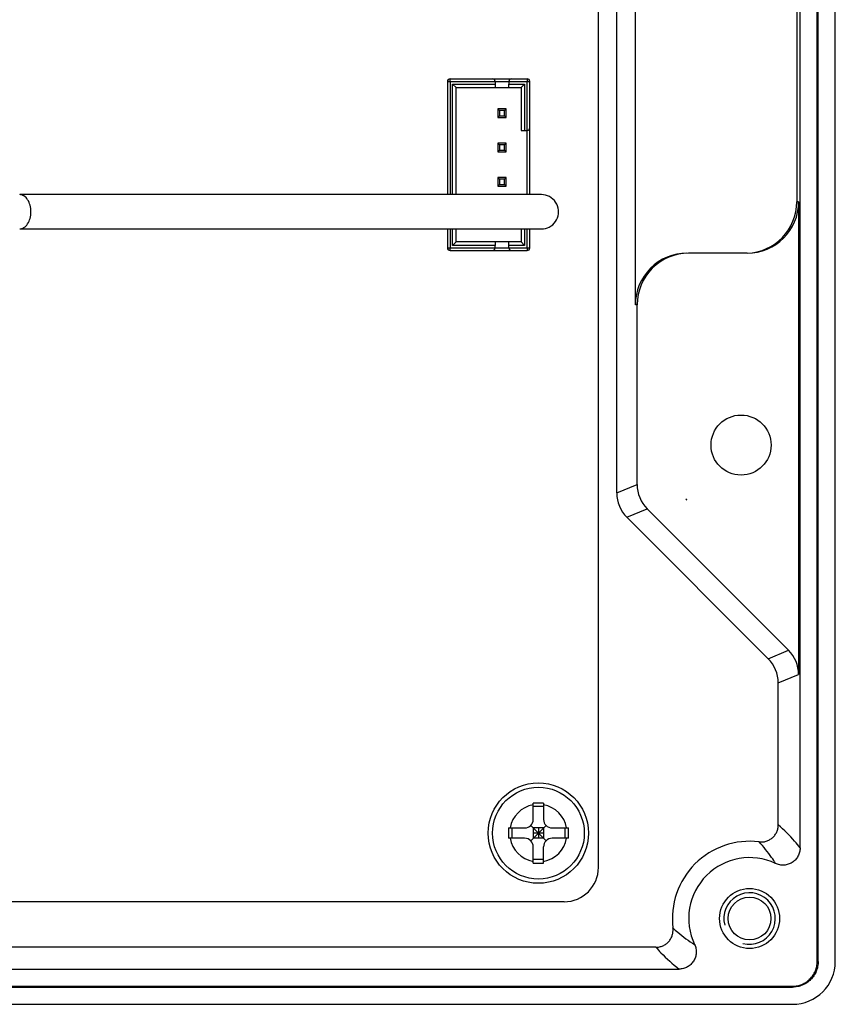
# Model space of a CAD drawing. Header units: millimetres. Extents: x 0 to 3905, y -1166 to 1110.
# Tile 33 of 155: x 1496 to 1543, y -626 to -569. Entities that reach past the tile are written whole.
import ezdxf

# ---------------------------------------------------------------- set-up
doc = ezdxf.new("R2010")
doc.units = ezdxf.units.MM
doc.header["$LTSCALE"] = 65.395
for name, color, linetype in [('101300377_DXF_CONTINUOUS_LINE', 7, 'CONTINUOUS'), ('DE-13-001392DXF_CONTINUOUS_LINE', 7, 'CONTINUOUS'), ('DE-19-007966DXF_CONTINUOUS_LINE', 7, 'CONTINUOUS'), ('PCB-MV-23383DXF_CONTINUOUS_LINE', 7, 'CONTINUOUS'), ('SC-PSF0M3X6-DXF_CONTINUOUS_LINE', 7, 'CONTINUOUS')]:
    doc.layers.add(name, color=color, linetype=linetype)

msp = doc.modelspace()

# ---------------------------------------------------------------- linework, layer by layer
at = {"layer": '101300377_DXF_CONTINUOUS_LINE'}
for p, q in [((1520.779, -572.176), (1525.579, -572.176)), ((1520.779, -572.176), (1520.779, -578.771)), ((1520.929, -572.026), (1525.429, -572.026)), ((1520.929, -572.176), (1520.929, -572.026)), ((1520.929, -572.176), (1520.929, -578.771)), ((1521.079, -572.326), (1523.559, -572.326)), ((1521.079, -578.771), (1521.079, -572.326)), ((1521.279, -572.526), (1521.079, -572.326)), ((1521.279, -572.526), (1525.079, -572.526)), ((1521.279, -578.771), (1521.279, -572.526)), ((1523.559, -572.176), (1523.559, -572.326)), ((1523.559, -572.326), (1523.559, -572.526)), ((1524.359, -572.176), (1524.359, -572.326)), ((1524.359, -572.326), (1525.279, -572.326)), ((1524.359, -572.526), (1524.359, -572.326)), ((1525.079, -572.526), (1525.279, -572.326)), ((1525.079, -572.526), (1525.079, -575.026)), ((1525.279, -572.326), (1525.279, -575.026)), ((1525.429, -572.026), (1525.429, -572.176)), ((1525.429, -575.026), (1525.429, -572.176)), ((1525.579, -574.876), (1525.579, -572.176)), ((1524.209, -573.776), (1523.709, -573.776)), ((1523.709, -573.776), (1523.709, -574.276)), ((1523.709, -573.776), (1523.809, -573.876)), ((1523.709, -574.276), (1523.809, -574.176)), ((1523.709, -574.276), (1524.209, -574.276)), ((1524.109, -573.876), (1523.809, -573.876)), ((1523.809, -573.876), (1523.809, -574.176)), ((1523.809, -574.176), (1524.109, -574.176)), ((1524.209, -573.776), (1524.109, -573.876)), ((1524.109, -574.176), (1524.109, -573.876)), ((1524.209, -574.276), (1524.109, -574.176)), ((1524.209, -574.276), (1524.209, -573.776)), ((1525.579, -578.771), (1525.579, -574.88)), ((1525.079, -575.026), (1525.429, -575.026)), ((1525.429, -578.771), (1525.429, -575.026)), ((1524.209, -575.776), (1523.709, -575.776)), ((1523.709, -575.776), (1523.709, -576.276)), ((1523.709, -575.776), (1523.809, -575.876)), ((1524.109, -575.876), (1523.809, -575.876)), ((1523.809, -575.876), (1523.809, -576.176)), ((1524.209, -575.776), (1524.109, -575.876)), ((1524.109, -576.176), (1524.109, -575.876)), ((1524.209, -576.276), (1524.209, -575.776)), ((1523.709, -576.276), (1523.809, -576.176)), ((1523.709, -576.276), (1524.209, -576.276)), ((1523.809, -576.176), (1524.109, -576.176)), ((1524.209, -576.276), (1524.109, -576.176)), ((1524.209, -577.776), (1523.709, -577.776)), ((1523.709, -577.776), (1523.709, -578.276)), ((1523.709, -577.776), (1523.809, -577.876)), ((1523.709, -578.276), (1523.809, -578.176)), ((1523.709, -578.276), (1524.209, -578.276)), ((1524.109, -577.876), (1523.809, -577.876)), ((1523.809, -577.876), (1523.809, -578.176)), ((1523.809, -578.176), (1524.109, -578.176)), ((1524.209, -577.776), (1524.109, -577.876)), ((1524.109, -578.176), (1524.109, -577.876)), ((1524.209, -578.276), (1524.109, -578.176)), ((1524.209, -578.276), (1524.209, -577.776)), ((1520.779, -580.771), (1520.779, -581.876)), ((1520.929, -580.771), (1520.929, -581.876)), ((1521.079, -581.726), (1521.079, -580.771)), ((1521.279, -581.526), (1521.279, -580.771)), ((1525.079, -580.771), (1525.079, -581.526)), ((1525.279, -580.771), (1525.279, -581.726)), ((1525.429, -581.876), (1525.429, -580.771)), ((1525.579, -581.876), (1525.579, -580.771)), ((1521.279, -581.526), (1521.079, -581.726)), ((1523.559, -581.726), (1521.079, -581.726)), ((1525.079, -581.526), (1521.279, -581.526)), ((1523.559, -581.526), (1523.559, -581.726)), ((1523.559, -581.876), (1523.559, -581.726)), ((1524.359, -581.726), (1524.359, -581.526)), ((1525.279, -581.726), (1524.359, -581.726)), ((1524.359, -581.876), (1524.359, -581.726)), ((1525.079, -581.526), (1525.279, -581.726)), ((1520.779, -581.876), (1525.579, -581.876)), ((1520.929, -582.026), (1520.929, -581.876)), ((1520.929, -582.026), (1525.429, -582.026)), ((1525.429, -581.876), (1525.429, -582.026))]:
    msp.add_line(p, q, dxfattribs=at)
for centre, start, end in [((1520.928, -572.176), 90, 180), ((1520.929, -572.176), 90, 180), ((1523.409, -572.176), 0, 89.99912), ((1524.509, -572.176), 90.00122, 180), ((1525.429, -572.176), 0, 90), ((1525.429, -574.876), 270.00088, 0), ((1520.928, -581.876), 180, 270), ((1520.929, -581.876), 180, 270), ((1523.409, -581.876), 269.99878, 0), ((1524.509, -581.876), 180, 270.00088), ((1525.429, -581.876), 270, 0)]:
    msp.add_arc(centre, 0.15, start, end, dxfattribs=at)
at = {"layer": 'DE-13-001392DXF_CONTINUOUS_LINE'}
for p, q in [((1542.337, -623.452), (1542.337, -497.273)), ((1542.39, -623.452), (1542.39, -497.273)), ((1543.391, -623.451), (1543.391, -497.273)), ((1541.337, -616.841), (1541.337, -506.881)), ((1530.649, -596.154), (1530.649, -524.573)), ((1531.733, -585.183), (1531.733, -530.183)), ((1541.149, -536.183), (1541.149, -579.183)), ((1541.254, -579.183), (1541.149, -579.183)), ((1541.254, -579.183), (1541.254, -606.733)), ((1538.252, -582.183), (1534.84, -582.183)), ((1531.838, -585.183), (1531.733, -585.183)), ((1531.838, -595.662), (1531.838, -585.183)), ((1530.649, -596.154), (1531.838, -595.662)), ((1534.739, -596.561), (1534.667, -596.489)), ((1534.742, -596.561), (1534.739, -596.561)), ((1531.235, -597.567), (1532.423, -597.075)), ((1540.668, -605.32), (1532.423, -597.075)), ((1531.235, -597.567), (1539.48, -605.812)), ((1539.48, -605.812), (1540.668, -605.32)), ((1540.065, -607.225), (1541.254, -606.733)), ((1540.065, -615.492), (1540.065, -607.225)), ((1532.932, -622.625), (1495.011, -622.625)), ((1542.39, -623.452), (1542.337, -623.452)), ((1329.876, -623.896), (1534.283, -623.896)), ((1323.265, -624.896), (1540.894, -624.896)), ((1323.266, -624.948), (1540.894, -624.948)), ((1540.894, -624.948), (1540.894, -624.896)), ((1323.267, -625.95), (1540.893, -625.95))]:
    msp.add_line(p, q, dxfattribs=at)
for centre, radius in [((1537.894, -593.363), 1.75), ((1538.391, -620.95), 1.75), ((1538.391, -620.95), 1.25)]:
    msp.add_circle(centre, radius, dxfattribs=at)
for centre, radius, start, end in [((1536.629, -594.527), 2.774, 225.00929, 227.14124), ((1538.39, -620.95), 4.5, 82.94385, 187.05615), ((1538.391, -620.95), 3.547, 64.64805, 205.35195), ((1538.391, -620.95), 1.5, 255, 195)]:
    msp.add_arc(centre, radius, start, end, dxfattribs=at)
for centre, major_axis, ratio, start_param, end_param in [((1538.147, -579.183), (3.002, 0), 0.999391, -1.535872, 0), ((1538.252, -579.183), (3.002, 0), 0.999391, -1.570796, 0), ((1534.735, -585.183), (3.002, 0), 0.999391, 1.570796, 3.141593), ((1534.84, -585.183), (3.002, 0), 0.999391, 1.570796, 3.141593), ((1533.839, -595.661), (1.849, 0.766), 0.999286, 2.749146, 3.534039), ((1532.651, -596.153), (1.849, 0.766), 0.999286, 2.749146, 3.534039), ((1538.064, -607.226), (1.849, 0.766), 0.999286, -0.392447, 0.392447), ((1539.252, -606.734), (1.849, 0.766), 0.999286, -0.392447, 0.392447), ((1540.89, -623.448), (-1.77, 1.77), 0.998783, -3.926382, -2.356803)]:
    msp.add_ellipse(centre, major_axis=major_axis, ratio=ratio, start_param=start_param, end_param=end_param, dxfattribs=at)
for points, knots in [([(1538.943, -616.484), (1539.012, -616.492), (1539.154, -616.495), (1539.363, -616.454), (1539.559, -616.37), (1539.732, -616.246), (1539.876, -616.089), (1539.984, -615.906), (1540.05, -615.704), (1540.065, -615.562), (1540.065, -615.492)], [0, 0, 0, 0, 0.125001, 0.250001, 0.375001, 0.500001, 0.625, 0.75, 0.875, 1, 1, 1, 1]), ([(1541.337, -616.841), (1541.235, -616.708), (1540.844, -616.229), (1540.404, -615.79), (1540.065, -615.492)], [0, 0, 0, 0, 0.271177, 1, 1, 1, 1]), ([(1539.91, -617.744), (1539.837, -617.624), (1539.547, -617.18), (1539.209, -616.768), (1538.943, -616.484)], [0, 0, 0, 0, 0.265384, 1, 1, 1, 1]), ([(1541.337, -616.841), (1541.337, -616.925), (1541.316, -617.093), (1541.223, -617.329), (1541.074, -617.534), (1540.878, -617.695), (1540.648, -617.803), (1540.399, -617.85), (1540.146, -617.833), (1539.985, -617.78), (1539.91, -617.744)], [0, 0, 0, 0, 0.125001, 0.250001, 0.375, 0.499999, 0.624998, 0.749998, 0.874999, 1, 1, 1, 1]), ([(1532.932, -622.625), (1533.002, -622.625), (1533.144, -622.61), (1533.346, -622.543), (1533.53, -622.436), (1533.687, -622.292), (1533.81, -622.119), (1533.894, -621.923), (1533.935, -621.714), (1533.932, -621.572), (1533.924, -621.502)], [0, 0, 0, 0, 0.125, 0.25, 0.375, 0.499999, 0.624999, 0.749999, 0.874999, 1, 1, 1, 1]), ([(1533.924, -621.502), (1534.016, -621.588), (1534.41, -621.942), (1534.84, -622.258), (1535.186, -622.468)], [0, 0, 0, 0, 0.237332, 1, 1, 1, 1]), ([(1535.186, -622.468), (1535.222, -622.544), (1535.274, -622.705), (1535.291, -622.958), (1535.244, -623.207), (1535.137, -623.437), (1534.975, -623.632), (1534.77, -623.781), (1534.535, -623.875), (1534.366, -623.896), (1534.283, -623.896)], [0, 0, 0, 0, 0.125001, 0.250002, 0.375002, 0.500001, 0.625, 0.749999, 0.874999, 1, 1, 1, 1]), ([(1532.932, -622.625), (1533.027, -622.733), (1533.445, -623.189), (1533.906, -623.607), (1534.283, -623.896)], [0, 0, 0, 0, 0.232384, 1, 1, 1, 1]), ([(1540.894, -624.896), (1540.988, -624.896), (1541.177, -624.877), (1541.45, -624.795), (1541.701, -624.661), (1541.921, -624.479), (1542.102, -624.26), (1542.236, -624.008), (1542.318, -623.736), (1542.337, -623.547), (1542.337, -623.452)], [0, 0, 0, 0, 0.124999, 0.250003, 0.374998, 0.5, 0.625002, 0.749997, 0.875001, 1, 1, 1, 1]), ([(1542.39, -623.452), (1542.39, -623.55), (1542.37, -623.746), (1542.285, -624.028), (1542.146, -624.289), (1541.958, -624.517), (1541.73, -624.704), (1541.47, -624.843), (1541.188, -624.929), (1540.991, -624.948), (1540.894, -624.948)], [0, 0, 0, 0, 0.124999, 0.250003, 0.374998, 0.5, 0.625002, 0.749997, 0.875001, 1, 1, 1, 1])]:
    msp.add_open_spline(points, degree=3, knots=knots, dxfattribs=at)
at = {"layer": 'DE-19-007966DXF_CONTINUOUS_LINE'}
for p, q in [((1515.634, -578.771), (1511.848, -578.771)), ((1495.837, -580.771), (1496.832, -580.771)), ((1525.917, -580.771), (1526.231, -580.771)), ((1526.231, -580.771), (1526.251, -580.771)), ((1526.251, -580.771), (1526.371, -580.765))]:
    msp.add_line(p, q, dxfattribs=at)
for points in [[(1511.848, -578.771), (1510.9, -578.771), (1509.958, -578.771), (1509.027, -578.771), (1508.107, -578.771), (1507.195, -578.771), (1506.295, -578.771), (1505.407, -578.771), (1504.531, -578.771), (1503.669, -578.771), (1502.823, -578.771), (1501.992, -578.771), (1501.174, -578.77), (1500.377, -578.77), (1499.605, -578.77), (1498.86, -578.771), (1498.146, -578.771), (1497.468, -578.771), (1496.832, -578.771), (1496.236, -578.771), (1495.837, -578.771)], [(1522.178, -578.771), (1521.492, -578.771), (1520.762, -578.771), (1519.99, -578.77), (1519.177, -578.769), (1518.332, -578.769), (1517.457, -578.77), (1516.555, -578.77), (1515.634, -578.771)], [(1525.917, -578.771), (1525.72, -578.771), (1525.472, -578.771), (1525.169, -578.771), (1524.809, -578.771), (1524.394, -578.771), (1523.923, -578.771), (1523.394, -578.771), (1522.178, -578.771)], [(1526.251, -578.77), (1526.231, -578.77), (1525.917, -578.771)], [(1527.254, -579.771), (1527.249, -579.673), (1527.23, -579.551), (1527.195, -579.432), (1527.146, -579.319), (1527.084, -579.212), (1527.009, -579.114), (1526.922, -579.027), (1526.826, -578.95), (1526.721, -578.886), (1526.609, -578.836), (1526.492, -578.799), (1526.372, -578.777), (1526.251, -578.77)], [(1526.371, -580.765), (1526.489, -580.743), (1526.605, -580.708), (1526.715, -580.659), (1526.819, -580.596), (1526.915, -580.521), (1527.002, -580.435), (1527.077, -580.339), (1527.14, -580.235), (1527.19, -580.124), (1527.226, -580.007), (1527.248, -579.887), (1527.254, -579.771)], [(1496.832, -580.771), (1497.468, -580.771), (1498.146, -580.771), (1498.86, -580.771), (1499.605, -580.771), (1500.377, -580.771), (1501.174, -580.771), (1501.992, -580.771), (1502.823, -580.771), (1504.531, -580.771)], [(1504.531, -580.771), (1505.407, -580.771), (1506.295, -580.771), (1507.195, -580.771), (1508.107, -580.771), (1509.027, -580.771), (1509.958, -580.771), (1510.9, -580.771), (1511.848, -580.771), (1512.799, -580.771), (1513.75, -580.771), (1514.698, -580.771), (1515.634, -580.771), (1516.555, -580.771), (1517.457, -580.772), (1518.332, -580.772), (1519.177, -580.772), (1519.99, -580.771), (1520.762, -580.771), (1521.492, -580.771), (1522.178, -580.771), (1522.812, -580.771), (1523.394, -580.771), (1523.922, -580.771), (1524.394, -580.771), (1524.809, -580.77), (1525.169, -580.771), (1525.472, -580.771), (1525.72, -580.771), (1525.917, -580.771)]]:
    msp.add_lwpolyline(points, dxfattribs=at)
for points, knots in [([(1496.493, -579.771), (1496.493, -579.642), (1496.462, -579.394), (1496.327, -579.069), (1496.115, -578.834), (1495.925, -578.771), (1495.837, -578.771)], [0, 0, 0, 0, 0.295418, 0.566578, 0.799147, 1, 1, 1, 1]), ([(1495.837, -580.771), (1495.925, -580.771), (1496.115, -580.707), (1496.327, -580.473), (1496.462, -580.148), (1496.493, -579.899), (1496.493, -579.771)], [0, 0, 0, 0, 0.200853, 0.433422, 0.704582, 1, 1, 1, 1])]:
    msp.add_open_spline(points, degree=3, knots=knots, dxfattribs=at)
at = {"layer": 'PCB-MV-23383DXF_CONTINUOUS_LINE'}
for p, q in [((1529.578, -617.973), (1529.578, -503.473)), ((1527.578, -619.973), (1495.011, -619.973))]:
    msp.add_line(p, q, dxfattribs=at)
msp.add_arc((1527.578, -617.973), 2, 270, 0, dxfattribs=at)
at = {"layer": 'SC-PSF0M3X6-DXF_CONTINUOUS_LINE'}
for p, q in [((1525.779, -615.173), (1525.779, -614.224)), ((1526.379, -614.433), (1525.779, -614.433)), ((1526.379, -614.224), (1526.379, -615.173)), ((1525.632, -615.527), (1526.079, -615.973)), ((1526.079, -615.973), (1526.525, -615.527)), ((1524.329, -615.673), (1525.279, -615.673)), ((1524.539, -615.673), (1524.539, -616.273)), ((1525.632, -616.42), (1526.079, -615.973)), ((1526.379, -615.673), (1525.779, -615.673)), ((1525.779, -615.673), (1525.779, -616.273)), ((1526.379, -615.973), (1525.779, -615.973)), ((1526.079, -615.673), (1526.079, -616.273)), ((1526.079, -615.973), (1526.525, -616.42)), ((1526.379, -615.673), (1526.379, -616.273)), ((1526.879, -615.673), (1527.828, -615.673)), ((1527.619, -615.673), (1527.619, -616.273)), ((1525.279, -616.273), (1524.329, -616.273)), ((1526.379, -616.273), (1525.779, -616.273)), ((1527.828, -616.273), (1526.879, -616.273)), ((1525.779, -617.722), (1525.779, -616.773)), ((1526.379, -617.722), (1526.379, -616.773)), ((1526.379, -617.513), (1525.779, -617.513))]:
    msp.add_line(p, q, dxfattribs=at)
for centre, radius in [((1526.078, -615.973), 2.925), ((1526.079, -615.973), 2.675)]:
    msp.add_circle(centre, radius, dxfattribs=at)
for centre, radius, start, end in [((1526.079, -615.973), 1.675, 100.3176, 169.6824), ((1526.079, -716.457), 102.234, 89.83187, 90.16813), ((1526.079, -615.973), 1.675, 10.3176, 79.6824), ((1525.279, -615.173), 0.5, 270, 0), ((1526.879, -615.173), 0.5, 180, 270), ((1626.584, -615.955), 102.255, 179.84191, 180.01001), ((1626.584, -615.991), 102.255, 179.98999, 180.15809), ((1425.616, -615.955), 102.212, 359.98999, 0.15815), ((1425.616, -615.991), 102.212, 359.84185, 0.01001), ((1526.079, -615.973), 1.675, 190.3176, 259.6824), ((1525.279, -616.773), 0.5, 0, 90), ((1526.079, -615.973), 1.675, 280.3176, 349.6824), ((1526.879, -616.773), 0.5, 90, 180), ((1526.079, -515.489), 102.234, 269.83187, 270.16813)]:
    msp.add_arc(centre, radius, start, end, dxfattribs=at)

doc.saveas('drawing.dxf')
